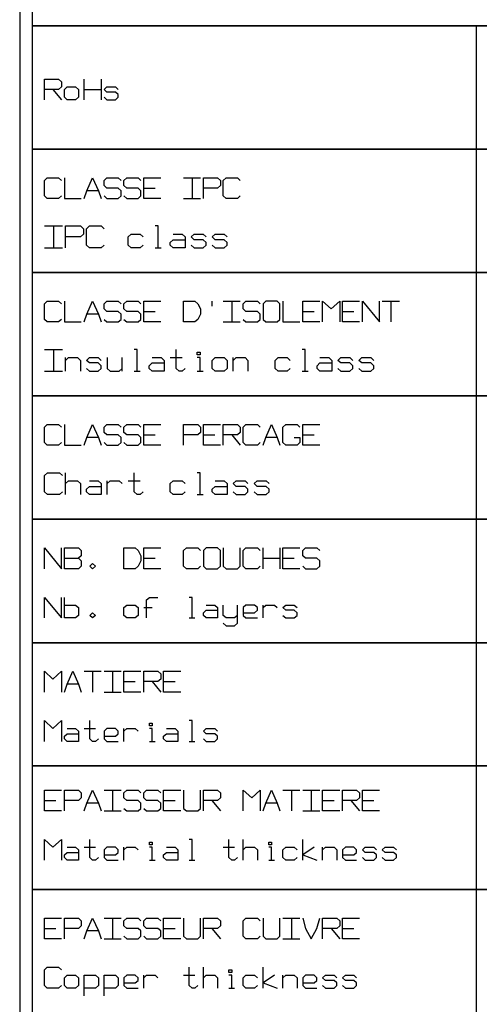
# Model space of a CAD drawing. Extents: x 0 to 1189, y 35 to 806.
# Tile 9 of 22: x 286 to 351, y 515 to 654. Entities that reach past the tile are written whole.
import ezdxf

# ---------------------------------------------------------------- set-up
doc = ezdxf.new("R2010")
doc.units = 0
doc.layers.add('1', color=1, linetype='CONTINUOUS')

msp = doc.modelspace()

# ---------------------------------------------------------------- linework, layer by layer
at = {"layer": '1'}
for p, q in [((285.7, 674.23), (285.7, 363.35)), ((287.45, 672.48), (287.45, 653.25)), ((287.45, 653.25), (287.45, 635.8)), ((423.68, 653.25), (287.45, 653.25)), ((287.45, 653.25), (423.68, 653.25)), ((350.33, 653.25), (350.33, 365.08)), ((289.2, 642.78), (289.2, 645.7)), ((289.2, 645.7), (291.2, 645.7)), ((291.2, 645.7), (291.62, 645.35)), ((294.82, 642.78), (294.82, 645.7)), ((297.25, 645.7), (297.25, 642.78)), ((291.2, 644.25), (289.2, 644.25)), ((290.4, 644.25), (291.62, 642.78)), ((291.62, 644.6), (291.2, 644.25)), ((291.62, 645.35), (291.62, 644.6)), ((292.02, 644.25), (292.42, 644.6)), ((292.02, 643.15), (292.02, 644.25)), ((292.42, 644.6), (293.62, 644.6)), ((293.62, 644.6), (294.02, 644.25)), ((294.02, 644.25), (294.02, 643.15)), ((294.82, 644.25), (297.25, 644.25)), ((297.65, 644.25), (298.05, 644.6)), ((298.05, 643.88), (297.65, 644.25)), ((298.05, 644.6), (299.25, 644.6)), ((299.25, 644.6), (299.65, 644.25)), ((292.42, 642.78), (292.02, 643.15)), ((293.62, 642.78), (292.42, 642.78)), ((294.02, 643.15), (293.62, 642.78)), ((297.65, 643.15), (298.05, 642.78)), ((299.25, 643.88), (298.05, 643.88)), ((298.05, 642.78), (299.25, 642.78)), ((299.65, 643.53), (299.25, 643.88)), ((299.25, 642.78), (299.65, 643.15)), ((299.65, 643.15), (299.65, 643.53)), ((413.2, 635.8), (287.45, 635.8)), ((287.45, 635.8), (287.45, 618.33)), ((287.45, 635.8), (423.68, 635.8)), ((289.2, 631.38), (289.6, 631.75)), ((289.6, 631.75), (291.2, 631.75)), ((291.2, 631.75), (291.62, 631.38)), ((292.02, 631.75), (292.02, 628.8)), ((295.22, 629.9), (296.02, 631.75)), ((296.02, 631.75), (296.85, 629.9)), ((297.65, 631.38), (298.05, 631.75)), ((298.05, 631.75), (299.65, 631.75)), ((299.65, 631.75), (300.05, 631.38)), ((300.45, 631.38), (300.85, 631.75)), ((300.85, 631.75), (302.47, 631.75)), ((302.47, 631.75), (302.87, 631.38)), ((303.27, 628.8), (303.27, 631.75)), ((303.27, 631.75), (305.67, 631.75)), ((308.9, 631.75), (311.3, 631.75)), ((310.1, 631.75), (310.1, 628.8)), ((311.7, 628.8), (311.7, 631.75)), ((311.7, 631.75), (313.72, 631.75)), ((313.72, 631.75), (314.12, 631.38)), ((314.52, 631.38), (314.92, 631.75)), ((314.92, 631.75), (316.52, 631.75)), ((316.52, 631.75), (316.92, 631.38)), ((289.2, 629.18), (289.2, 631.38)), ((297.65, 630.65), (297.65, 631.38)), ((298.05, 630.28), (297.65, 630.65)), ((299.65, 630.28), (298.05, 630.28)), ((300.05, 629.9), (299.65, 630.28)), ((300.45, 630.65), (300.45, 631.38)), ((300.85, 630.28), (300.45, 630.65)), ((302.47, 630.28), (300.85, 630.28)), ((302.87, 629.9), (302.47, 630.28)), ((303.27, 630.28), (304.87, 630.28)), ((313.72, 630.28), (311.7, 630.28)), ((314.12, 630.65), (313.72, 630.28)), ((314.12, 631.38), (314.12, 630.65)), ((314.52, 629.18), (314.52, 631.38)), ((289.6, 628.8), (289.2, 629.18)), ((291.2, 628.8), (289.6, 628.8)), ((291.62, 629.18), (291.2, 628.8)), ((292.02, 628.8), (294.42, 628.8)), ((294.82, 628.8), (295.22, 629.9)), ((296.85, 629.9), (295.22, 629.9)), ((296.85, 629.9), (297.25, 628.8)), ((297.65, 629.18), (298.05, 628.8)), ((298.05, 628.8), (299.65, 628.8)), ((299.65, 628.8), (300.05, 629.18)), ((300.05, 629.18), (300.05, 629.9)), ((300.45, 629.18), (300.85, 628.8)), ((300.85, 628.8), (302.47, 628.8)), ((302.47, 628.8), (302.87, 629.18)), ((302.87, 629.18), (302.87, 629.9)), ((305.67, 628.8), (303.27, 628.8)), ((308.9, 628.8), (311.3, 628.8)), ((314.92, 628.8), (314.52, 629.18)), ((316.52, 628.8), (314.92, 628.8)), ((316.92, 629.18), (316.52, 628.8)), ((289.2, 624.93), (291.75, 624.93)), ((290.47, 624.93), (290.47, 621.83)), ((292.17, 621.83), (292.17, 624.93)), ((292.17, 624.93), (294.3, 624.93)), ((294.3, 624.93), (294.72, 624.53)), ((294.72, 624.53), (294.72, 623.75)), ((295.15, 624.53), (295.57, 624.93)), ((295.15, 622.2), (295.15, 624.53)), ((295.57, 624.93), (297.25, 624.93)), ((297.25, 624.93), (297.67, 624.53)), ((305.32, 624.93), (304.9, 624.93)), ((305.32, 621.83), (305.32, 624.93)), ((294.3, 623.38), (292.17, 623.38)), ((294.72, 623.75), (294.3, 623.38)), ((301.07, 623.38), (301.5, 623.75)), ((301.07, 622.2), (301.07, 623.38)), ((301.5, 623.75), (302.77, 623.75)), ((302.77, 623.75), (303.2, 623.38)), ((307.42, 623.75), (308.7, 623.75)), ((308.7, 623.75), (309.12, 623.38)), ((309.12, 623.38), (309.12, 621.83)), ((309.97, 623.38), (310.4, 623.75)), ((310.4, 622.98), (309.97, 623.38)), ((310.4, 623.75), (311.67, 623.75)), ((311.67, 623.75), (312.1, 623.38)), ((312.95, 623.38), (313.37, 623.75)), ((313.37, 622.98), (312.95, 623.38)), ((313.37, 623.75), (314.65, 623.75)), ((314.65, 623.75), (315.07, 623.38)), ((289.2, 621.83), (291.75, 621.83)), ((295.57, 621.83), (295.15, 622.2)), ((297.25, 621.83), (295.57, 621.83)), ((297.67, 622.2), (297.25, 621.83)), ((301.5, 621.83), (301.07, 622.2)), ((302.77, 621.83), (301.5, 621.83)), ((303.2, 622.2), (302.77, 621.83)), ((304.9, 621.83), (305.75, 621.83)), ((307, 622.6), (307.42, 622.98)), ((307, 622.2), (307, 622.6)), ((307.42, 621.83), (307, 622.2)), ((307.42, 622.98), (309.12, 622.98)), ((309.12, 621.83), (307.42, 621.83)), ((309.97, 622.2), (310.4, 621.83)), ((311.67, 622.98), (310.4, 622.98)), ((310.4, 621.83), (311.67, 621.83)), ((312.1, 622.6), (311.67, 622.98)), ((311.67, 621.83), (312.1, 622.2)), ((312.1, 622.2), (312.1, 622.6)), ((312.95, 622.2), (313.37, 621.83)), ((314.65, 622.98), (313.37, 622.98)), ((313.37, 621.83), (314.65, 621.83)), ((315.07, 622.6), (314.65, 622.98)), ((314.65, 621.83), (315.07, 622.2)), ((315.07, 622.2), (315.07, 622.6)), ((413.2, 618.33), (287.45, 618.33)), ((287.45, 618.33), (287.45, 600.88)), ((287.45, 618.33), (423.68, 618.33)), ((289.2, 613.9), (289.6, 614.28)), ((289.2, 611.7), (289.2, 613.9)), ((289.6, 614.28), (291.2, 614.28)), ((291.2, 614.28), (291.62, 613.9)), ((292.02, 614.28), (292.02, 611.35)), ((295.22, 612.45), (296.02, 614.28)), ((296.02, 614.28), (296.85, 612.45)), ((297.65, 613.9), (298.05, 614.28)), ((297.65, 613.18), (297.65, 613.9)), ((298.05, 614.28), (299.65, 614.28)), ((299.65, 614.28), (300.05, 613.9)), ((300.45, 613.9), (300.85, 614.28)), ((300.45, 613.18), (300.45, 613.9)), ((300.85, 614.28), (302.47, 614.28)), ((302.47, 614.28), (302.87, 613.9)), ((303.27, 611.35), (303.27, 614.28)), ((303.27, 614.28), (305.67, 614.28)), ((308.9, 611.35), (308.9, 614.28)), ((308.9, 614.28), (310.5, 614.28)), ((310.5, 614.28), (310.9, 613.9)), ((310.9, 613.9), (311.3, 613.18)), ((312.92, 614.28), (312.92, 613.55)), ((314.52, 614.28), (316.92, 614.28)), ((315.72, 614.28), (315.72, 611.35)), ((317.32, 613.9), (317.72, 614.28)), ((317.32, 613.18), (317.32, 613.9)), ((317.72, 614.28), (319.35, 614.28)), ((319.35, 614.28), (319.75, 613.9)), ((320.55, 614.28), (320.15, 613.9)), ((320.15, 613.9), (320.15, 611.7)), ((322.15, 614.28), (320.55, 614.28)), ((322.55, 613.9), (322.15, 614.28)), ((322.55, 611.7), (322.55, 613.9)), ((322.95, 614.28), (322.95, 611.35)), ((325.77, 611.35), (325.77, 614.28)), ((325.77, 614.28), (328.17, 614.28)), ((328.57, 611.35), (328.57, 614.28)), ((328.57, 614.28), (329.8, 613.18)), ((329.8, 613.18), (331, 614.28)), ((331, 614.28), (331, 611.35)), ((331.4, 611.35), (331.4, 614.28)), ((331.4, 614.28), (333.8, 614.28)), ((334.22, 611.35), (334.22, 614.28)), ((334.22, 614.28), (336.62, 611.35)), ((336.62, 611.35), (336.62, 614.28)), ((337.02, 614.28), (339.45, 614.28)), ((338.22, 614.28), (338.22, 611.35)), ((294.82, 611.35), (295.22, 612.45)), ((296.85, 612.45), (295.22, 612.45)), ((296.85, 612.45), (297.25, 611.35)), ((298.05, 612.8), (297.65, 613.18)), ((299.65, 612.8), (298.05, 612.8)), ((300.05, 612.45), (299.65, 612.8)), ((300.05, 611.7), (300.05, 612.45)), ((300.85, 612.8), (300.45, 613.18)), ((302.47, 612.8), (300.85, 612.8)), ((302.87, 612.45), (302.47, 612.8)), ((302.87, 611.7), (302.87, 612.45)), ((303.27, 612.8), (304.87, 612.8)), ((311.3, 612.45), (310.9, 611.7)), ((311.3, 613.18), (311.3, 612.45)), ((317.72, 612.8), (317.32, 613.18)), ((319.35, 612.8), (317.72, 612.8)), ((319.75, 612.45), (319.35, 612.8)), ((319.75, 611.7), (319.75, 612.45)), ((325.77, 612.8), (327.37, 612.8)), ((331.4, 612.8), (333, 612.8)), ((289.6, 611.35), (289.2, 611.7)), ((291.2, 611.35), (289.6, 611.35)), ((291.62, 611.7), (291.2, 611.35)), ((292.02, 611.35), (294.42, 611.35)), ((297.65, 611.7), (298.05, 611.35)), ((298.05, 611.35), (299.65, 611.35)), ((299.65, 611.35), (300.05, 611.7)), ((300.45, 611.7), (300.85, 611.35)), ((300.85, 611.35), (302.47, 611.35)), ((302.47, 611.35), (302.87, 611.7)), ((305.67, 611.35), (303.27, 611.35)), ((310.5, 611.35), (308.9, 611.35)), ((310.9, 611.7), (310.5, 611.35)), ((314.52, 611.35), (316.92, 611.35)), ((317.32, 611.7), (317.72, 611.35)), ((317.72, 611.35), (319.35, 611.35)), ((319.35, 611.35), (319.75, 611.7)), ((320.15, 611.7), (320.55, 611.35)), ((320.55, 611.35), (322.15, 611.35)), ((322.15, 611.35), (322.55, 611.7)), ((322.95, 611.35), (325.37, 611.35)), ((328.17, 611.35), (325.77, 611.35)), ((333.8, 611.35), (331.4, 611.35)), ((289.2, 607.45), (291.75, 607.45)), ((290.47, 607.45), (290.47, 604.35)), ((302.35, 607.45), (301.92, 607.45)), ((302.35, 604.35), (302.35, 607.45)), ((307.85, 604.75), (307.85, 607.45)), ((310.82, 606.68), (310.82, 607.08)), ((310.82, 607.08), (311.25, 607.08)), ((311.25, 606.68), (310.82, 606.68)), ((311.25, 607.08), (311.25, 606.68)), ((326.1, 607.45), (325.67, 607.45)), ((326.1, 604.35), (326.1, 607.45)), ((292.17, 604.35), (292.17, 606.3)), ((292.17, 605.9), (292.6, 606.3)), ((292.6, 606.3), (293.87, 606.3)), ((293.87, 606.3), (294.3, 605.9)), ((294.3, 605.9), (294.3, 604.35)), ((295.15, 605.9), (295.57, 606.3)), ((295.57, 605.53), (295.15, 605.9)), ((295.57, 606.3), (296.82, 606.3)), ((296.82, 605.53), (295.57, 605.53)), ((296.82, 606.3), (297.25, 605.9)), ((297.25, 605.13), (296.82, 605.53)), ((297.25, 604.75), (297.25, 605.13)), ((298.1, 606.3), (298.1, 604.75)), ((300.22, 604.35), (300.22, 606.3)), ((304.05, 605.13), (304.47, 605.53)), ((304.05, 604.75), (304.05, 605.13)), ((304.47, 606.3), (305.75, 606.3)), ((304.47, 605.53), (306.17, 605.53)), ((305.75, 606.3), (306.17, 605.9)), ((306.17, 605.9), (306.17, 604.35)), ((307, 606.3), (308.7, 606.3)), ((311.25, 606.3), (310.82, 606.3)), ((311.25, 604.35), (311.25, 606.3)), ((312.95, 605.9), (313.37, 606.3)), ((312.95, 604.75), (312.95, 605.9)), ((313.37, 606.3), (314.65, 606.3)), ((314.65, 606.3), (315.07, 605.9)), ((315.07, 605.9), (315.07, 604.75)), ((315.92, 604.35), (315.92, 606.3)), ((315.92, 605.9), (316.35, 606.3)), ((316.35, 606.3), (317.6, 606.3)), ((317.6, 606.3), (318.02, 605.9)), ((318.02, 605.9), (318.02, 604.35)), ((321.85, 605.9), (322.27, 606.3)), ((321.85, 604.75), (321.85, 605.9)), ((322.27, 606.3), (323.55, 606.3)), ((323.55, 606.3), (323.97, 605.9)), ((327.8, 605.13), (328.2, 605.53)), ((327.8, 604.75), (327.8, 605.13)), ((328.2, 606.3), (329.47, 606.3)), ((328.2, 605.53), (329.9, 605.53)), ((329.47, 606.3), (329.9, 605.9)), ((329.9, 605.9), (329.9, 604.35)), ((330.75, 605.9), (331.17, 606.3)), ((331.17, 605.53), (330.75, 605.9)), ((331.17, 606.3), (332.45, 606.3)), ((332.45, 605.53), (331.17, 605.53)), ((332.45, 606.3), (332.87, 605.9)), ((332.87, 605.13), (332.45, 605.53)), ((332.87, 604.75), (332.87, 605.13)), ((333.72, 605.9), (334.15, 606.3)), ((334.15, 605.53), (333.72, 605.9)), ((334.15, 606.3), (335.42, 606.3)), ((335.42, 605.53), (334.15, 605.53)), ((335.42, 606.3), (335.85, 605.9)), ((335.85, 605.13), (335.42, 605.53)), ((335.85, 604.75), (335.85, 605.13)), ((289.2, 604.35), (291.75, 604.35)), ((295.15, 604.75), (295.57, 604.35)), ((295.57, 604.35), (296.82, 604.35)), ((296.82, 604.35), (297.25, 604.75)), ((298.1, 604.75), (298.52, 604.35)), ((298.52, 604.35), (299.8, 604.35)), ((299.8, 604.35), (300.22, 604.75)), ((301.92, 604.35), (302.77, 604.35)), ((304.47, 604.35), (304.05, 604.75)), ((306.17, 604.35), (304.47, 604.35)), ((308.27, 604.35), (307.85, 604.75)), ((308.7, 604.35), (308.27, 604.35)), ((309.12, 604.75), (308.7, 604.35)), ((310.82, 604.35), (311.67, 604.35)), ((313.37, 604.35), (312.95, 604.75)), ((314.65, 604.35), (313.37, 604.35)), ((315.07, 604.75), (314.65, 604.35)), ((322.27, 604.35), (321.85, 604.75)), ((323.55, 604.35), (322.27, 604.35)), ((323.97, 604.75), (323.55, 604.35)), ((325.67, 604.35), (326.52, 604.35)), ((328.2, 604.35), (327.8, 604.75)), ((329.9, 604.35), (328.2, 604.35)), ((330.75, 604.75), (331.17, 604.35)), ((331.17, 604.35), (332.45, 604.35)), ((332.45, 604.35), (332.87, 604.75)), ((333.72, 604.75), (334.15, 604.35)), ((334.15, 604.35), (335.42, 604.35)), ((335.42, 604.35), (335.85, 604.75)), ((413.2, 600.88), (287.45, 600.88)), ((287.45, 600.88), (287.45, 583.4)), ((287.45, 600.88), (423.68, 600.88)), ((289.2, 596.45), (289.6, 596.8)), ((289.6, 596.8), (291.2, 596.8)), ((291.2, 596.8), (291.62, 596.45)), ((292.02, 596.8), (292.02, 593.88)), ((295.22, 594.98), (296.02, 596.8)), ((296.02, 596.8), (296.85, 594.98)), ((297.65, 596.45), (298.05, 596.8)), ((298.05, 596.8), (299.65, 596.8)), ((299.65, 596.8), (300.05, 596.45)), ((300.45, 596.45), (300.85, 596.8)), ((300.85, 596.8), (302.47, 596.8)), ((302.47, 596.8), (302.87, 596.45)), ((303.27, 593.88), (303.27, 596.8)), ((303.27, 596.8), (305.67, 596.8)), ((308.9, 593.88), (308.9, 596.8)), ((308.9, 596.8), (310.9, 596.8)), ((310.9, 596.8), (311.3, 596.45)), ((311.7, 593.88), (311.7, 596.8)), ((311.7, 596.8), (314.12, 596.8)), ((314.52, 593.88), (314.52, 596.8)), ((314.52, 596.8), (316.52, 596.8)), ((316.52, 596.8), (316.92, 596.45)), ((317.32, 596.45), (317.72, 596.8)), ((317.72, 596.8), (319.35, 596.8)), ((319.35, 596.8), (319.75, 596.45)), ((320.55, 594.98), (321.35, 596.8)), ((321.35, 596.8), (322.15, 594.98)), ((322.95, 596.45), (323.37, 596.8)), ((323.37, 596.8), (324.97, 596.8)), ((324.97, 596.8), (325.37, 596.45)), ((325.77, 593.88), (325.77, 596.8)), ((325.77, 596.8), (328.17, 596.8)), ((289.2, 594.25), (289.2, 596.45)), ((297.65, 595.7), (297.65, 596.45)), ((298.05, 595.35), (297.65, 595.7)), ((299.65, 595.35), (298.05, 595.35)), ((300.05, 594.98), (299.65, 595.35)), ((300.45, 595.7), (300.45, 596.45)), ((300.85, 595.35), (300.45, 595.7)), ((302.47, 595.35), (300.85, 595.35)), ((302.87, 594.98), (302.47, 595.35)), ((303.27, 595.35), (304.87, 595.35)), ((310.9, 595.35), (308.9, 595.35)), ((311.3, 595.7), (310.9, 595.35)), ((311.3, 596.45), (311.3, 595.7)), ((311.7, 595.35), (313.32, 595.35)), ((316.52, 595.35), (314.52, 595.35)), ((315.72, 595.35), (316.92, 593.88)), ((316.92, 595.7), (316.52, 595.35)), ((316.92, 596.45), (316.92, 595.7)), ((317.32, 594.25), (317.32, 596.45)), ((322.95, 594.25), (322.95, 596.45)), ((325.77, 595.35), (327.37, 595.35)), ((289.6, 593.88), (289.2, 594.25)), ((291.2, 593.88), (289.6, 593.88)), ((291.62, 594.25), (291.2, 593.88)), ((292.02, 593.88), (294.42, 593.88)), ((294.82, 593.88), (295.22, 594.98)), ((296.85, 594.98), (295.22, 594.98)), ((296.85, 594.98), (297.25, 593.88)), ((297.65, 594.25), (298.05, 593.88)), ((298.05, 593.88), (299.65, 593.88)), ((299.65, 593.88), (300.05, 594.25)), ((300.05, 594.25), (300.05, 594.98)), ((300.45, 594.25), (300.85, 593.88)), ((300.85, 593.88), (302.47, 593.88)), ((302.47, 593.88), (302.87, 594.25)), ((302.87, 594.25), (302.87, 594.98)), ((305.67, 593.88), (303.27, 593.88)), ((314.12, 593.88), (311.7, 593.88)), ((317.72, 593.88), (317.32, 594.25)), ((319.35, 593.88), (317.72, 593.88)), ((319.75, 594.25), (319.35, 593.88)), ((320.15, 593.88), (320.55, 594.98)), ((322.15, 594.98), (320.55, 594.98)), ((322.15, 594.98), (322.55, 593.88)), ((323.37, 593.88), (322.95, 594.25)), ((324.97, 593.88), (323.37, 593.88)), ((324.57, 594.98), (325.37, 594.98)), ((325.37, 594.25), (324.97, 593.88)), ((325.37, 594.98), (325.37, 594.25)), ((328.17, 593.88), (325.77, 593.88)), ((289.2, 589.6), (289.62, 589.98)), ((289.2, 587.28), (289.2, 589.6)), ((289.62, 589.98), (291.32, 589.98)), ((291.32, 589.98), (291.75, 589.6)), ((292.17, 586.9), (292.17, 589.98)), ((301.92, 587.28), (301.92, 589.98)), ((311.25, 589.98), (310.82, 589.98)), ((311.25, 586.9), (311.25, 589.98)), ((292.17, 588.45), (292.6, 588.83)), ((292.6, 588.83), (293.87, 588.83)), ((293.87, 588.83), (294.3, 588.45)), ((294.3, 588.45), (294.3, 586.9)), ((295.57, 588.83), (296.82, 588.83)), ((296.82, 588.83), (297.25, 588.45)), ((297.25, 588.45), (297.25, 586.9)), ((298.1, 586.9), (298.1, 588.83)), ((298.1, 588.45), (298.52, 588.83)), ((298.52, 588.83), (299.8, 588.83)), ((299.8, 588.83), (300.22, 588.45)), ((301.07, 588.83), (302.77, 588.83)), ((307, 588.45), (307.42, 588.83)), ((307, 587.28), (307, 588.45)), ((307.42, 588.83), (308.7, 588.83)), ((308.7, 588.83), (309.12, 588.45)), ((313.37, 588.83), (314.65, 588.83)), ((314.65, 588.83), (315.07, 588.45)), ((315.07, 588.45), (315.07, 586.9)), ((315.92, 588.45), (316.35, 588.83)), ((316.35, 588.05), (315.92, 588.45)), ((316.35, 588.83), (317.6, 588.83)), ((317.6, 588.83), (318.02, 588.45)), ((318.87, 588.45), (319.3, 588.83)), ((319.3, 588.05), (318.87, 588.45)), ((319.3, 588.83), (320.57, 588.83)), ((320.57, 588.83), (321, 588.45)), ((289.62, 586.9), (289.2, 587.28)), ((291.32, 586.9), (289.62, 586.9)), ((291.75, 587.28), (291.32, 586.9)), ((295.15, 587.68), (295.57, 588.05)), ((295.15, 587.28), (295.15, 587.68)), ((295.57, 586.9), (295.15, 587.28)), ((295.57, 588.05), (297.25, 588.05)), ((297.25, 586.9), (295.57, 586.9)), ((302.35, 586.9), (301.92, 587.28)), ((302.77, 586.9), (302.35, 586.9)), ((303.2, 587.28), (302.77, 586.9)), ((307.42, 586.9), (307, 587.28)), ((308.7, 586.9), (307.42, 586.9)), ((309.12, 587.28), (308.7, 586.9)), ((310.82, 586.9), (311.67, 586.9)), ((312.95, 587.68), (313.37, 588.05)), ((312.95, 587.28), (312.95, 587.68)), ((313.37, 586.9), (312.95, 587.28)), ((313.37, 588.05), (315.07, 588.05)), ((315.07, 586.9), (313.37, 586.9)), ((315.92, 587.28), (316.35, 586.9)), ((317.6, 588.05), (316.35, 588.05)), ((316.35, 586.9), (317.6, 586.9)), ((318.02, 587.68), (317.6, 588.05)), ((317.6, 586.9), (318.02, 587.28)), ((318.02, 587.28), (318.02, 587.68)), ((318.87, 587.28), (319.3, 586.9)), ((320.57, 588.05), (319.3, 588.05)), ((319.3, 586.9), (320.57, 586.9)), ((321, 587.68), (320.57, 588.05)), ((320.57, 586.9), (321, 587.28)), ((321, 587.28), (321, 587.68)), ((413.2, 583.4), (287.45, 583.4)), ((287.45, 583.4), (287.45, 565.93)), ((287.45, 583.4), (423.68, 583.4)), ((289.2, 576.4), (289.2, 579.35)), ((289.2, 579.35), (291.62, 576.4)), ((291.62, 576.4), (291.62, 579.35)), ((292.02, 576.4), (292.02, 579.35)), ((292.02, 579.35), (294.02, 579.35)), ((294.02, 579.35), (294.42, 578.98)), ((294.42, 578.98), (294.42, 578.25)), ((300.45, 576.4), (300.45, 579.35)), ((300.45, 579.35), (302.07, 579.35)), ((302.07, 579.35), (302.47, 578.98)), ((302.47, 578.98), (302.87, 578.25)), ((303.27, 576.4), (303.27, 579.35)), ((303.27, 579.35), (305.67, 579.35)), ((308.9, 578.98), (309.3, 579.35)), ((308.9, 576.78), (308.9, 578.98)), ((309.3, 579.35), (310.9, 579.35)), ((310.9, 579.35), (311.3, 578.98)), ((312.1, 579.35), (311.7, 578.98)), ((311.7, 578.98), (311.7, 576.78)), ((313.72, 579.35), (312.1, 579.35)), ((314.12, 578.98), (313.72, 579.35)), ((314.12, 576.78), (314.12, 578.98)), ((314.52, 579.35), (314.52, 576.78)), ((316.92, 576.78), (316.92, 579.35)), ((317.32, 578.98), (317.72, 579.35)), ((317.32, 576.78), (317.32, 578.98)), ((317.72, 579.35), (319.35, 579.35)), ((319.35, 579.35), (319.75, 578.98)), ((320.15, 576.4), (320.15, 579.35)), ((322.55, 579.35), (322.55, 576.4)), ((322.95, 576.4), (322.95, 579.35)), ((322.95, 579.35), (325.37, 579.35)), ((325.77, 578.98), (326.17, 579.35)), ((325.77, 578.25), (325.77, 578.98)), ((326.17, 579.35), (327.77, 579.35)), ((327.77, 579.35), (328.17, 578.98)), ((292.02, 577.88), (294.02, 577.88)), ((294.42, 578.25), (294.02, 577.88)), ((294.02, 577.88), (294.42, 577.5)), ((294.42, 577.5), (294.42, 576.78)), ((295.62, 576.78), (296.02, 577.15)), ((296.02, 577.15), (296.42, 576.78)), ((302.87, 577.5), (302.47, 576.78)), ((302.87, 578.25), (302.87, 577.5)), ((303.27, 577.88), (304.87, 577.88)), ((320.15, 577.88), (322.55, 577.88)), ((322.95, 577.88), (324.57, 577.88)), ((326.17, 577.88), (325.77, 578.25)), ((327.77, 577.88), (326.17, 577.88)), ((328.17, 577.5), (327.77, 577.88)), ((328.17, 576.78), (328.17, 577.5)), ((294.02, 576.4), (292.02, 576.4)), ((294.42, 576.78), (294.02, 576.4)), ((296.02, 576.4), (295.62, 576.78)), ((296.42, 576.78), (296.02, 576.4)), ((302.07, 576.4), (300.45, 576.4)), ((302.47, 576.78), (302.07, 576.4)), ((305.67, 576.4), (303.27, 576.4)), ((309.3, 576.4), (308.9, 576.78)), ((310.9, 576.4), (309.3, 576.4)), ((311.3, 576.78), (310.9, 576.4)), ((311.7, 576.78), (312.1, 576.4)), ((312.1, 576.4), (313.72, 576.4)), ((313.72, 576.4), (314.12, 576.78)), ((314.52, 576.78), (314.92, 576.4)), ((314.92, 576.4), (316.52, 576.4)), ((316.52, 576.4), (316.92, 576.78)), ((317.72, 576.4), (317.32, 576.78)), ((319.35, 576.4), (317.72, 576.4)), ((319.75, 576.78), (319.35, 576.4)), ((325.37, 576.4), (322.95, 576.4)), ((325.77, 576.78), (326.17, 576.4)), ((326.17, 576.4), (327.77, 576.4)), ((327.77, 576.4), (328.17, 576.78)), ((289.2, 569.43), (289.2, 572.35)), ((289.2, 572.35), (291.62, 569.43)), ((291.62, 569.43), (291.62, 572.35)), ((292.02, 569.43), (292.02, 572.35)), ((303.67, 572), (304.07, 572.35)), ((303.67, 569.43), (303.67, 572)), ((304.07, 572.35), (305.27, 572.35)), ((310.1, 572.35), (309.7, 572.35)), ((310.1, 569.43), (310.1, 572.35)), ((292.02, 571.25), (293.62, 571.25)), ((293.62, 571.25), (294.02, 570.9)), ((294.02, 570.9), (294.02, 569.8)), ((295.62, 569.8), (296.02, 570.15)), ((296.02, 570.15), (296.42, 569.8)), ((300.45, 570.9), (300.85, 571.25)), ((300.45, 569.8), (300.45, 570.9)), ((300.85, 571.25), (302.07, 571.25)), ((302.07, 571.25), (302.47, 570.9)), ((302.47, 570.9), (302.47, 569.8)), ((303.27, 570.9), (304.47, 570.9)), ((311.7, 570.15), (312.1, 570.53)), ((311.7, 569.8), (311.7, 570.15)), ((312.1, 571.25), (313.32, 571.25)), ((312.1, 570.53), (313.72, 570.53)), ((313.32, 571.25), (313.72, 570.9)), ((313.72, 570.9), (313.72, 569.43)), ((314.52, 569.8), (314.52, 571.25)), ((316.52, 568.7), (316.52, 571.25)), ((317.72, 571.25), (317.32, 570.9)), ((317.32, 570.9), (317.32, 569.8)), ((317.32, 570.15), (318.95, 570.15)), ((318.95, 571.25), (317.72, 571.25)), ((319.35, 570.9), (318.95, 571.25)), ((318.95, 570.15), (319.35, 570.53)), ((319.35, 570.53), (319.35, 570.9)), ((320.15, 569.43), (320.15, 571.25)), ((320.15, 570.9), (320.55, 571.25)), ((320.55, 571.25), (321.75, 571.25)), ((321.75, 571.25), (322.15, 570.9)), ((322.95, 570.9), (323.37, 571.25)), ((323.37, 570.53), (322.95, 570.9)), ((323.37, 571.25), (324.57, 571.25)), ((324.57, 570.53), (323.37, 570.53)), ((324.57, 571.25), (324.97, 570.9)), ((324.97, 570.15), (324.57, 570.53)), ((324.97, 569.8), (324.97, 570.15)), ((293.62, 569.43), (292.02, 569.43)), ((294.02, 569.8), (293.62, 569.43)), ((296.02, 569.43), (295.62, 569.8)), ((296.42, 569.8), (296.02, 569.43)), ((300.85, 569.43), (300.45, 569.8)), ((302.07, 569.43), (300.85, 569.43)), ((302.47, 569.8), (302.07, 569.43)), ((309.7, 569.43), (310.5, 569.43)), ((312.1, 569.43), (311.7, 569.8)), ((313.72, 569.43), (312.1, 569.43)), ((314.92, 569.43), (314.52, 569.8)), ((314.52, 568.7), (314.92, 568.33)), ((316.12, 569.43), (314.92, 569.43)), ((316.52, 569.8), (316.12, 569.43)), ((316.12, 568.33), (316.52, 568.7)), ((317.32, 569.8), (317.72, 569.43)), ((317.72, 569.43), (319.35, 569.43)), ((322.95, 569.8), (323.37, 569.43)), ((323.37, 569.43), (324.57, 569.43)), ((324.57, 569.43), (324.97, 569.8)), ((314.92, 568.33), (316.12, 568.33)), ((413.2, 565.93), (287.45, 565.93)), ((287.45, 565.93), (287.45, 548.48)), ((287.45, 565.93), (423.68, 565.93)), ((289.2, 558.95), (289.2, 561.88)), ((289.2, 561.88), (290.4, 560.78)), ((290.4, 560.78), (291.62, 561.88)), ((291.62, 561.88), (291.62, 558.95)), ((292.42, 560.05), (293.22, 561.88)), ((293.22, 561.88), (294.02, 560.05)), ((294.82, 561.88), (297.25, 561.88)), ((296.02, 561.88), (296.02, 558.95)), ((297.65, 561.88), (300.05, 561.88)), ((298.85, 561.88), (298.85, 558.95)), ((300.45, 558.95), (300.45, 561.88)), ((300.45, 561.88), (302.87, 561.88)), ((303.27, 558.95), (303.27, 561.88)), ((303.27, 561.88), (305.27, 561.88)), ((305.27, 561.88), (305.67, 561.53)), ((306.07, 558.95), (306.07, 561.88)), ((306.07, 561.88), (308.5, 561.88)), ((300.45, 560.43), (302.07, 560.43)), ((305.27, 560.43), (303.27, 560.43)), ((304.47, 560.43), (305.67, 558.95)), ((305.67, 560.78), (305.27, 560.43)), ((305.67, 561.53), (305.67, 560.78)), ((306.07, 560.43), (307.7, 560.43)), ((292.02, 558.95), (292.42, 560.05)), ((294.02, 560.05), (292.42, 560.05)), ((294.02, 560.05), (294.42, 558.95)), ((297.65, 558.95), (300.05, 558.95)), ((302.87, 558.95), (300.45, 558.95)), ((308.5, 558.95), (306.07, 558.95)), ((289.2, 551.95), (289.2, 554.9)), ((289.2, 554.9), (290.4, 553.8)), ((290.4, 553.8), (291.62, 554.9)), ((291.62, 554.9), (291.62, 551.95)), ((295.62, 552.33), (295.62, 554.9)), ((310.1, 554.9), (309.7, 554.9)), ((310.1, 551.95), (310.1, 554.9)), ((292.42, 553.8), (293.62, 553.8)), ((293.62, 553.8), (294.02, 553.43)), ((294.02, 553.43), (294.02, 551.95)), ((294.82, 553.8), (296.42, 553.8)), ((298.05, 553.8), (297.65, 553.43)), ((297.65, 553.43), (297.65, 552.33)), ((299.25, 553.8), (298.05, 553.8)), ((299.65, 553.43), (299.25, 553.8)), ((299.65, 553.05), (299.65, 553.43)), ((300.45, 551.95), (300.45, 553.8)), ((300.45, 553.43), (300.85, 553.8)), ((300.85, 553.8), (302.07, 553.8)), ((302.07, 553.8), (302.47, 553.43)), ((304.07, 554.15), (304.07, 554.53)), ((304.07, 554.53), (304.47, 554.53)), ((304.47, 554.15), (304.07, 554.15)), ((304.47, 553.8), (304.07, 553.8)), ((304.47, 554.53), (304.47, 554.15)), ((304.47, 551.95), (304.47, 553.8)), ((306.47, 553.8), (307.7, 553.8)), ((307.7, 553.8), (308.1, 553.43)), ((308.1, 553.43), (308.1, 551.95)), ((311.7, 553.43), (312.1, 553.8)), ((312.1, 553.05), (311.7, 553.43)), ((312.1, 553.8), (313.32, 553.8)), ((313.32, 553.8), (313.72, 553.43)), ((292.02, 552.7), (292.42, 553.05)), ((292.02, 552.33), (292.02, 552.7)), ((292.42, 551.95), (292.02, 552.33)), ((292.42, 553.05), (294.02, 553.05)), ((296.02, 551.95), (295.62, 552.33)), ((296.85, 552.33), (296.42, 551.95)), ((297.65, 552.7), (299.25, 552.7)), ((297.65, 552.33), (298.05, 551.95)), ((299.25, 552.7), (299.65, 553.05)), ((306.07, 552.7), (306.47, 553.05)), ((306.07, 552.33), (306.07, 552.7)), ((306.47, 551.95), (306.07, 552.33)), ((306.47, 553.05), (308.1, 553.05)), ((311.7, 552.33), (312.1, 551.95)), ((313.32, 553.05), (312.1, 553.05)), ((313.72, 552.7), (313.32, 553.05)), ((313.32, 551.95), (313.72, 552.33)), ((313.72, 552.33), (313.72, 552.7)), ((294.02, 551.95), (292.42, 551.95)), ((296.42, 551.95), (296.02, 551.95)), ((298.05, 551.95), (299.65, 551.95)), ((304.07, 551.95), (304.87, 551.95)), ((308.1, 551.95), (306.47, 551.95)), ((309.7, 551.95), (310.5, 551.95)), ((312.1, 551.95), (313.32, 551.95)), ((413.2, 548.48), (287.45, 548.48)), ((287.45, 548.48), (287.45, 531)), ((287.45, 548.48), (423.68, 548.48)), ((289.2, 542.13), (289.2, 545.05)), ((289.2, 545.05), (291.62, 545.05)), ((292.02, 542.13), (292.02, 545.05)), ((292.02, 545.05), (294.02, 545.05)), ((294.02, 545.05), (294.42, 544.68)), ((295.22, 543.23), (296.02, 545.05)), ((296.02, 545.05), (296.85, 543.23)), ((297.65, 545.05), (300.05, 545.05)), ((298.85, 545.05), (298.85, 542.13)), ((300.45, 544.68), (300.85, 545.05)), ((300.85, 545.05), (302.47, 545.05)), ((302.47, 545.05), (302.87, 544.68)), ((303.27, 544.68), (303.67, 545.05)), ((303.67, 545.05), (305.27, 545.05)), ((305.27, 545.05), (305.67, 544.68)), ((306.07, 542.13), (306.07, 545.05)), ((306.07, 545.05), (308.5, 545.05)), ((308.9, 545.05), (308.9, 542.48)), ((311.3, 542.48), (311.3, 545.05)), ((311.7, 542.13), (311.7, 545.05)), ((311.7, 545.05), (313.72, 545.05)), ((313.72, 545.05), (314.12, 544.68)), ((317.32, 542.13), (317.32, 545.05)), ((317.32, 545.05), (318.55, 543.95)), ((318.55, 543.95), (319.75, 545.05)), ((319.75, 545.05), (319.75, 542.13)), ((320.55, 543.23), (321.35, 545.05)), ((321.35, 545.05), (322.15, 543.23)), ((322.95, 545.05), (325.37, 545.05)), ((324.17, 545.05), (324.17, 542.13)), ((325.77, 545.05), (328.17, 545.05)), ((326.97, 545.05), (326.97, 542.13)), ((328.57, 542.13), (328.57, 545.05)), ((328.57, 545.05), (331, 545.05)), ((331.4, 542.13), (331.4, 545.05)), ((331.4, 545.05), (333.4, 545.05)), ((333.4, 545.05), (333.8, 544.68)), ((334.22, 542.13), (334.22, 545.05)), ((334.22, 545.05), (336.62, 545.05)), ((294.42, 543.95), (294.02, 543.58)), ((294.42, 544.68), (294.42, 543.95)), ((300.45, 543.95), (300.45, 544.68)), ((300.85, 543.58), (300.45, 543.95)), ((303.27, 543.95), (303.27, 544.68)), ((303.67, 543.58), (303.27, 543.95)), ((314.12, 543.95), (313.72, 543.58)), ((314.12, 544.68), (314.12, 543.95)), ((333.8, 543.95), (333.4, 543.58)), ((333.8, 544.68), (333.8, 543.95)), ((289.2, 543.58), (290.8, 543.58)), ((294.02, 543.58), (292.02, 543.58)), ((294.82, 542.13), (295.22, 543.23)), ((296.85, 543.23), (295.22, 543.23)), ((296.85, 543.23), (297.25, 542.13)), ((300.45, 542.48), (300.85, 542.13)), ((302.47, 543.58), (300.85, 543.58)), ((302.87, 543.23), (302.47, 543.58)), ((302.47, 542.13), (302.87, 542.48)), ((302.87, 542.48), (302.87, 543.23)), ((303.27, 542.48), (303.67, 542.13)), ((305.27, 543.58), (303.67, 543.58)), ((305.67, 543.23), (305.27, 543.58)), ((305.27, 542.13), (305.67, 542.48)), ((305.67, 542.48), (305.67, 543.23)), ((306.07, 543.58), (307.7, 543.58)), ((308.9, 542.48), (309.3, 542.13)), ((310.9, 542.13), (311.3, 542.48)), ((313.72, 543.58), (311.7, 543.58)), ((312.92, 543.58), (314.12, 542.13)), ((320.15, 542.13), (320.55, 543.23)), ((322.15, 543.23), (320.55, 543.23)), ((322.15, 543.23), (322.55, 542.13)), ((328.57, 543.58), (330.2, 543.58)), ((333.4, 543.58), (331.4, 543.58)), ((332.6, 543.58), (333.8, 542.13)), ((334.22, 543.58), (335.82, 543.58)), ((291.62, 542.13), (289.2, 542.13)), ((297.65, 542.13), (300.05, 542.13)), ((300.85, 542.13), (302.47, 542.13)), ((303.67, 542.13), (305.27, 542.13)), ((308.5, 542.13), (306.07, 542.13)), ((309.3, 542.13), (310.9, 542.13)), ((325.77, 542.13), (328.17, 542.13)), ((331, 542.13), (328.57, 542.13)), ((336.62, 542.13), (334.22, 542.13)), ((289.2, 535.13), (289.2, 538.08)), ((289.2, 538.08), (290.4, 536.98)), ((290.4, 536.98), (291.62, 538.08)), ((291.62, 538.08), (291.62, 535.13)), ((295.62, 535.5), (295.62, 538.08)), ((310.1, 538.08), (309.7, 538.08)), ((310.1, 535.13), (310.1, 538.08)), ((315.32, 535.5), (315.32, 538.08)), ((317.32, 535.13), (317.32, 538.08)), ((325.77, 535.13), (325.77, 538.08)), ((292.42, 536.98), (293.62, 536.98)), ((293.62, 536.98), (294.02, 536.6)), ((294.82, 536.98), (296.42, 536.98)), ((298.05, 536.98), (297.65, 536.6)), ((299.25, 536.98), (298.05, 536.98)), ((299.65, 536.6), (299.25, 536.98)), ((300.45, 535.13), (300.45, 536.98)), ((300.45, 536.6), (300.85, 536.98)), ((300.85, 536.98), (302.07, 536.98)), ((302.07, 536.98), (302.47, 536.6)), ((304.07, 537.33), (304.07, 537.7)), ((304.07, 537.7), (304.47, 537.7)), ((304.47, 537.33), (304.07, 537.33)), ((304.47, 536.98), (304.07, 536.98)), ((304.47, 537.7), (304.47, 537.33)), ((304.47, 535.13), (304.47, 536.98)), ((306.47, 536.98), (307.7, 536.98)), ((307.7, 536.98), (308.1, 536.6)), ((314.52, 536.98), (316.12, 536.98)), ((317.32, 536.6), (317.72, 536.98)), ((317.72, 536.98), (318.95, 536.98)), ((318.95, 536.98), (319.35, 536.6)), ((320.95, 537.33), (320.95, 537.7)), ((320.95, 537.7), (321.35, 537.7)), ((321.35, 537.33), (320.95, 537.33)), ((321.35, 536.98), (320.95, 536.98)), ((321.35, 537.7), (321.35, 537.33)), ((321.35, 535.13), (321.35, 536.98)), ((322.95, 536.6), (323.37, 536.98)), ((323.37, 536.98), (324.57, 536.98)), ((324.57, 536.98), (324.97, 536.6)), ((327.37, 536.98), (325.77, 535.88)), ((328.57, 535.13), (328.57, 536.98)), ((328.57, 536.6), (329, 536.98)), ((329, 536.98), (330.2, 536.98)), ((330.2, 536.98), (330.6, 536.6)), ((331.8, 536.98), (331.4, 536.6)), ((333, 536.98), (331.8, 536.98)), ((333.4, 536.6), (333, 536.98)), ((334.22, 536.6), (334.62, 536.98)), ((334.62, 536.98), (335.82, 536.98)), ((335.82, 536.98), (336.22, 536.6)), ((337.02, 536.6), (337.42, 536.98)), ((337.42, 536.98), (338.62, 536.98)), ((338.62, 536.98), (339.02, 536.6)), ((292.02, 535.88), (292.42, 536.23)), ((292.02, 535.5), (292.02, 535.88)), ((292.42, 535.13), (292.02, 535.5)), ((292.42, 536.23), (294.02, 536.23)), ((294.02, 536.6), (294.02, 535.13)), ((296.02, 535.13), (295.62, 535.5)), ((296.85, 535.5), (296.42, 535.13)), ((297.65, 536.6), (297.65, 535.5)), ((297.65, 535.88), (299.25, 535.88)), ((297.65, 535.5), (298.05, 535.13)), ((299.25, 535.88), (299.65, 536.23)), ((299.65, 536.23), (299.65, 536.6)), ((306.07, 535.88), (306.47, 536.23)), ((306.07, 535.5), (306.07, 535.88)), ((306.47, 535.13), (306.07, 535.5)), ((306.47, 536.23), (308.1, 536.23)), ((308.1, 536.6), (308.1, 535.13)), ((315.72, 535.13), (315.32, 535.5)), ((316.52, 535.5), (316.12, 535.13)), ((319.35, 536.6), (319.35, 535.13)), ((322.95, 535.5), (322.95, 536.6)), ((323.37, 535.13), (322.95, 535.5)), ((324.97, 535.5), (324.57, 535.13)), ((325.77, 535.88), (327.77, 535.13)), ((330.6, 536.6), (330.6, 535.13)), ((331.4, 536.6), (331.4, 535.5)), ((331.4, 535.88), (333, 535.88)), ((331.4, 535.5), (331.8, 535.13)), ((333, 535.88), (333.4, 536.23)), ((333.4, 536.23), (333.4, 536.6)), ((334.62, 536.23), (334.22, 536.6)), ((334.22, 535.5), (334.62, 535.13)), ((335.82, 536.23), (334.62, 536.23)), ((336.22, 535.88), (335.82, 536.23)), ((335.82, 535.13), (336.22, 535.5)), ((336.22, 535.5), (336.22, 535.88)), ((337.42, 536.23), (337.02, 536.6)), ((337.02, 535.5), (337.42, 535.13)), ((338.62, 536.23), (337.42, 536.23)), ((339.02, 535.88), (338.62, 536.23)), ((338.62, 535.13), (339.02, 535.5)), ((339.02, 535.5), (339.02, 535.88)), ((294.02, 535.13), (292.42, 535.13)), ((296.42, 535.13), (296.02, 535.13)), ((298.05, 535.13), (299.65, 535.13)), ((304.07, 535.13), (304.87, 535.13)), ((308.1, 535.13), (306.47, 535.13)), ((309.7, 535.13), (310.5, 535.13)), ((316.12, 535.13), (315.72, 535.13)), ((320.95, 535.13), (321.75, 535.13)), ((324.57, 535.13), (323.37, 535.13)), ((331.8, 535.13), (333.4, 535.13)), ((334.62, 535.13), (335.82, 535.13)), ((337.42, 535.13), (338.62, 535.13)), ((413.2, 531), (287.45, 531)), ((287.45, 531), (287.45, 513.55)), ((287.45, 531), (423.68, 531)), ((289.2, 524.03), (289.2, 526.95)), ((289.2, 526.95), (291.62, 526.95)), ((292.02, 524.03), (292.02, 526.95)), ((292.02, 526.95), (294.02, 526.95)), ((294.02, 526.95), (294.42, 526.58)), ((295.22, 525.13), (296.02, 526.95)), ((296.02, 526.95), (296.85, 525.13)), ((297.65, 526.95), (300.05, 526.95)), ((298.85, 526.95), (298.85, 524.03)), ((300.45, 526.58), (300.85, 526.95)), ((300.85, 526.95), (302.47, 526.95)), ((302.47, 526.95), (302.87, 526.58)), ((303.27, 526.58), (303.67, 526.95)), ((303.67, 526.95), (305.27, 526.95)), ((305.27, 526.95), (305.67, 526.58)), ((306.07, 524.03), (306.07, 526.95)), ((306.07, 526.95), (308.5, 526.95)), ((308.9, 526.95), (308.9, 524.38)), ((311.3, 524.38), (311.3, 526.95)), ((311.7, 524.03), (311.7, 526.95)), ((311.7, 526.95), (313.72, 526.95)), ((313.72, 526.95), (314.12, 526.58)), ((317.32, 526.58), (317.72, 526.95)), ((317.72, 526.95), (319.35, 526.95)), ((319.35, 526.95), (319.75, 526.58)), ((320.15, 526.95), (320.15, 524.38)), ((322.55, 524.38), (322.55, 526.95)), ((322.95, 526.95), (325.37, 526.95)), ((324.17, 526.95), (324.17, 524.03)), ((325.77, 526.95), (326.17, 525.48)), ((327.77, 525.48), (328.17, 526.95)), ((328.57, 524.03), (328.57, 526.95)), ((328.57, 526.95), (330.6, 526.95)), ((330.6, 526.95), (331, 526.58)), ((331.4, 524.03), (331.4, 526.95)), ((331.4, 526.95), (333.8, 526.95)), ((294.42, 525.85), (294.02, 525.48)), ((294.42, 526.58), (294.42, 525.85)), ((300.45, 525.85), (300.45, 526.58)), ((300.85, 525.48), (300.45, 525.85)), ((303.27, 525.85), (303.27, 526.58)), ((303.67, 525.48), (303.27, 525.85)), ((314.12, 525.85), (313.72, 525.48)), ((314.12, 526.58), (314.12, 525.85)), ((317.32, 524.38), (317.32, 526.58)), ((331, 525.85), (330.6, 525.48)), ((331, 526.58), (331, 525.85)), ((289.2, 525.48), (290.8, 525.48)), ((294.02, 525.48), (292.02, 525.48)), ((294.82, 524.03), (295.22, 525.13)), ((296.85, 525.13), (295.22, 525.13)), ((296.85, 525.13), (297.25, 524.03)), ((300.45, 524.38), (300.85, 524.03)), ((302.47, 525.48), (300.85, 525.48)), ((302.87, 525.13), (302.47, 525.48)), ((302.47, 524.03), (302.87, 524.38)), ((302.87, 524.38), (302.87, 525.13)), ((303.27, 524.38), (303.67, 524.03)), ((305.27, 525.48), (303.67, 525.48)), ((305.67, 525.13), (305.27, 525.48)), ((305.27, 524.03), (305.67, 524.38)), ((305.67, 524.38), (305.67, 525.13)), ((306.07, 525.48), (307.7, 525.48)), ((308.9, 524.38), (309.3, 524.03)), ((310.9, 524.03), (311.3, 524.38)), ((313.72, 525.48), (311.7, 525.48)), ((312.92, 525.48), (314.12, 524.03)), ((317.72, 524.03), (317.32, 524.38)), ((319.75, 524.38), (319.35, 524.03)), ((320.15, 524.38), (320.55, 524.03)), ((322.15, 524.03), (322.55, 524.38)), ((326.17, 525.48), (326.97, 524.03)), ((326.97, 524.03), (327.77, 525.48)), ((330.6, 525.48), (328.57, 525.48)), ((329.8, 525.48), (331, 524.03)), ((331.4, 525.48), (333, 525.48)), ((291.62, 524.03), (289.2, 524.03)), ((297.65, 524.03), (300.05, 524.03)), ((300.85, 524.03), (302.47, 524.03)), ((303.67, 524.03), (305.27, 524.03)), ((308.5, 524.03), (306.07, 524.03)), ((309.3, 524.03), (310.9, 524.03)), ((319.35, 524.03), (317.72, 524.03)), ((320.55, 524.03), (322.15, 524.03)), ((322.95, 524.03), (325.37, 524.03)), ((333.8, 524.03), (331.4, 524.03)), ((289.2, 519.6), (289.6, 519.98)), ((289.6, 519.98), (291.2, 519.98)), ((291.2, 519.98), (291.62, 519.6)), ((309.7, 517.4), (309.7, 519.98)), ((311.7, 517.03), (311.7, 519.98)), ((320.15, 517.03), (320.15, 519.98)), ((289.2, 517.4), (289.2, 519.6)), ((292.02, 518.5), (292.42, 518.88)), ((292.42, 518.88), (293.62, 518.88)), ((293.62, 518.88), (294.02, 518.5)), ((294.82, 515.93), (294.82, 518.88)), ((294.82, 518.88), (296.42, 518.88)), ((296.42, 518.88), (296.85, 518.5)), ((297.65, 515.93), (297.65, 518.88)), ((297.65, 518.88), (299.25, 518.88)), ((299.25, 518.88), (299.65, 518.5)), ((300.85, 518.88), (300.45, 518.5)), ((302.07, 518.88), (300.85, 518.88)), ((302.47, 518.5), (302.07, 518.88)), ((303.27, 517.03), (303.27, 518.88)), ((303.27, 518.5), (303.67, 518.88)), ((303.67, 518.88), (304.87, 518.88)), ((304.87, 518.88), (305.27, 518.5)), ((308.9, 518.88), (310.5, 518.88)), ((311.7, 518.5), (312.1, 518.88)), ((312.1, 518.88), (313.32, 518.88)), ((313.32, 518.88), (313.72, 518.5)), ((315.32, 519.23), (315.32, 519.6)), ((315.32, 519.6), (315.72, 519.6)), ((315.72, 519.23), (315.32, 519.23)), ((315.72, 518.88), (315.32, 518.88)), ((315.72, 519.6), (315.72, 519.23)), ((315.72, 517.03), (315.72, 518.88)), ((317.32, 518.5), (317.72, 518.88)), ((317.72, 518.88), (318.95, 518.88)), ((318.95, 518.88), (319.35, 518.5)), ((321.75, 518.88), (320.15, 517.78)), ((322.95, 517.03), (322.95, 518.88)), ((322.95, 518.5), (323.37, 518.88)), ((323.37, 518.88), (324.57, 518.88)), ((324.57, 518.88), (324.97, 518.5)), ((326.17, 518.88), (325.77, 518.5)), ((327.37, 518.88), (326.17, 518.88)), ((327.77, 518.5), (327.37, 518.88)), ((328.57, 518.5), (329, 518.88)), ((329, 518.88), (330.2, 518.88)), ((330.2, 518.88), (330.6, 518.5)), ((331.4, 518.5), (331.8, 518.88)), ((331.8, 518.88), (333, 518.88)), ((333, 518.88), (333.4, 518.5)), ((289.6, 517.03), (289.2, 517.4)), ((291.62, 517.4), (291.2, 517.03)), ((292.02, 517.4), (292.02, 518.5)), ((292.42, 517.03), (292.02, 517.4)), ((294.02, 517.4), (293.62, 517.03)), ((294.02, 518.5), (294.02, 517.4)), ((296.85, 517.4), (296.42, 517.03)), ((296.85, 518.5), (296.85, 517.4)), ((299.65, 517.4), (299.25, 517.03)), ((299.65, 518.5), (299.65, 517.4)), ((300.45, 518.5), (300.45, 517.4)), ((300.45, 517.78), (302.07, 517.78)), ((300.45, 517.4), (300.85, 517.03)), ((302.07, 517.78), (302.47, 518.13)), ((302.47, 518.13), (302.47, 518.5)), ((310.1, 517.03), (309.7, 517.4)), ((310.9, 517.4), (310.5, 517.03)), ((313.72, 518.5), (313.72, 517.03)), ((317.32, 517.4), (317.32, 518.5)), ((317.72, 517.03), (317.32, 517.4)), ((319.35, 517.4), (318.95, 517.03)), ((320.15, 517.78), (322.15, 517.03)), ((324.97, 518.5), (324.97, 517.03)), ((325.77, 518.5), (325.77, 517.4)), ((325.77, 517.78), (327.37, 517.78)), ((325.77, 517.4), (326.17, 517.03)), ((327.37, 517.78), (327.77, 518.13)), ((327.77, 518.13), (327.77, 518.5)), ((329, 518.13), (328.57, 518.5)), ((328.57, 517.4), (329, 517.03)), ((330.2, 518.13), (329, 518.13)), ((330.6, 517.78), (330.2, 518.13)), ((330.2, 517.03), (330.6, 517.4)), ((330.6, 517.4), (330.6, 517.78)), ((331.8, 518.13), (331.4, 518.5)), ((331.4, 517.4), (331.8, 517.03)), ((333, 518.13), (331.8, 518.13)), ((333.4, 517.78), (333, 518.13)), ((333, 517.03), (333.4, 517.4)), ((333.4, 517.4), (333.4, 517.78)), ((291.2, 517.03), (289.6, 517.03)), ((293.62, 517.03), (292.42, 517.03)), ((296.42, 517.03), (294.82, 517.03)), ((299.25, 517.03), (297.65, 517.03)), ((300.85, 517.03), (302.47, 517.03)), ((310.5, 517.03), (310.1, 517.03)), ((315.32, 517.03), (316.12, 517.03)), ((318.95, 517.03), (317.72, 517.03)), ((326.17, 517.03), (327.77, 517.03)), ((329, 517.03), (330.2, 517.03)), ((331.8, 517.03), (333, 517.03))]:
    msp.add_line(p, q, dxfattribs=at)

doc.saveas('drawing.dxf')
